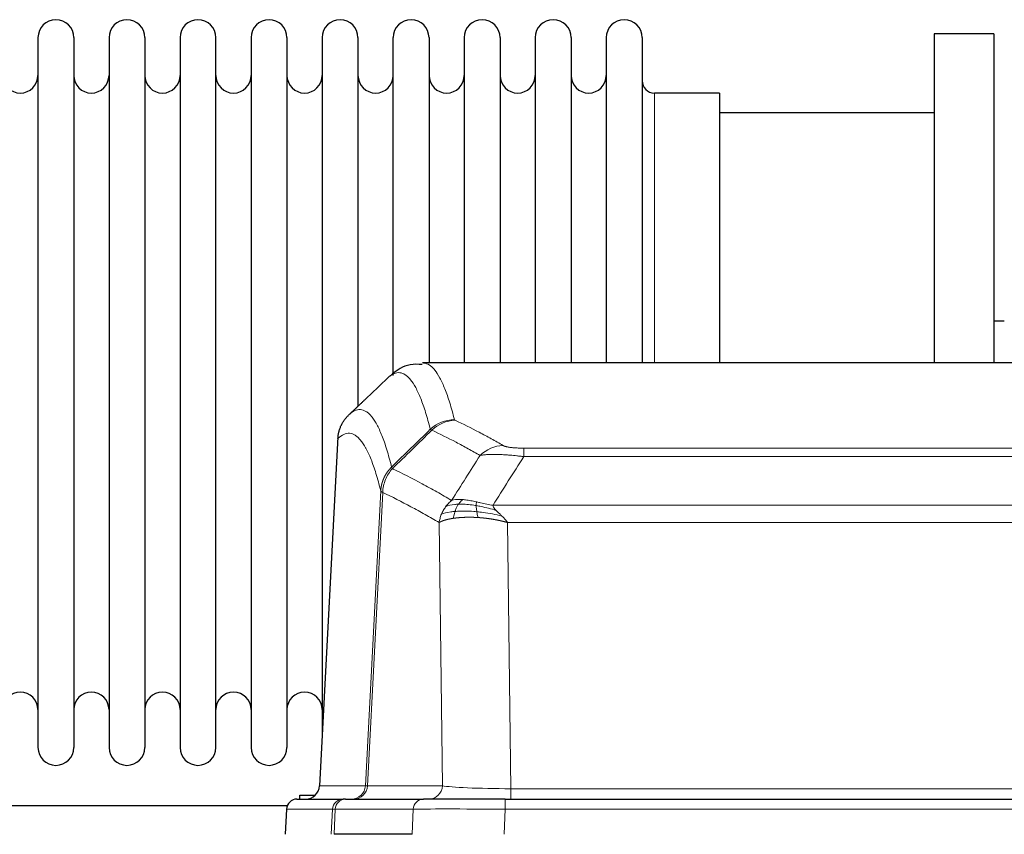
# Model space of a CAD drawing. Header units: inches. Extents: x 0 to 29700, y -16 to 21000.
# Tile 101 of 213: x 5517 to 5797, y 17068 to 17300. Entities that reach past the tile are written whole.
import ezdxf

# ---------------------------------------------------------------- set-up
doc = ezdxf.new("R2010")
doc.units = ezdxf.units.IN
doc.layers.add('1', color=7, linetype='Continuous', true_color=0xffffff)

msp = doc.modelspace()

# ---------------------------------------------------------------- linework, layer by layer
at = {"layer": '1', "color": 2, "linetype": 'Continuous', "lineweight": 25}
for p, q in [((5794.127, 17295.9), (5777.127, 17295.9)), ((5777.127, 17295.9), (5777.127, 17202.302)), ((5794.127, 17295.9), (5794.127, 17202.302)), ((5522.327, 17294.8), (5522.327, 17093)), ((5532.527, 17294.8), (5532.527, 17093)), ((5542.527, 17294.8), (5542.527, 17093)), ((5552.727, 17294.8), (5552.727, 17093)), ((5562.727, 17294.8), (5562.727, 17093)), ((5572.927, 17093), (5572.927, 17294.8)), ((5582.927, 17294.8), (5582.927, 17093)), ((5593.127, 17294.8), (5593.127, 17093)), ((5603.127, 17294.8), (5603.127, 17193.9)), ((5613.327, 17294.8), (5613.327, 17193.9)), ((5623.327, 17198.712), (5623.327, 17294.8)), ((5633.527, 17294.8), (5633.527, 17202.3)), ((5643.527, 17294.8), (5643.527, 17202.3)), ((5653.727, 17294.8), (5653.727, 17202.3)), ((5663.727, 17294.8), (5663.727, 17202.3)), ((5673.927, 17294.8), (5673.927, 17202.3)), ((5683.927, 17294.8), (5683.927, 17202.3)), ((5694.127, 17294.8), (5694.127, 17202.3)), ((5716.127, 17279.05), (5697.627, 17279.05)), ((5716.127, 17279.05), (5716.127, 17202.296)), ((5777.127, 17273.4), (5716.121, 17273.4)), ((5797.112, 17214.163), (5794.083, 17214.163)), ((5894.561, 17202.295), (5631.693, 17202.295)), ((5603.127, 17193.9), (5603.127, 17096.679)), ((5613.327, 17193.9), (5613.327, 17189.978)), ((5607.625, 17181.275), (5602.351, 17082.083)), ((5595.979, 17078.295), (5609.09, 17078.295)), ((5596.827, 17078.294), (5596.827, 17079.4)), ((5596.827, 17079.4), (5601.13, 17079.4)), ((5609.787, 17078.295), (5609.09, 17078.295)), ((5609.787, 17078.295), (5631.961, 17078.295)), ((5655.216, 17078.295), (5631.961, 17078.295)), ((5655.216, 17078.295), (5871.037, 17078.295)), ((5593.191, 17076.4), (5491.261, 17076.4)), ((5592.969, 17075.454), (5592.588, 17068.295)), ((5628.761, 17068.295), (5606.507, 17068.295))]:
    msp.add_line(p, q, dxfattribs=at)
at = {"layer": '1', "color": 110, "linetype": 'Continuous', "lineweight": 13}
for p, q in [((5697.627, 17279.05), (5697.627, 17202.296)), ((5607.611, 17180.781), (5602.363, 17082.086)), ((5660.455, 17178.088), (5865.798, 17178.088)), ((5660.455, 17175.672), (5660.455, 17178.088)), ((5865.798, 17175.672), (5660.455, 17175.672)), ((5615.429, 17082.086), (5619.806, 17165.954)), ((5620.362, 17165.478), (5616.01, 17082.086)), ((5651.724, 17161.841), (5874.529, 17161.841)), ((5637.362, 17082.086), (5636.405, 17156.933)), ((5870.417, 17156.943), (5655.837, 17156.943)), ((5655.837, 17156.943), (5656.805, 17081.26)), ((5602.363, 17082.086), (5615.429, 17082.086)), ((5616.01, 17082.086), (5637.362, 17082.086)), ((5656.805, 17081.26), (5869.448, 17081.26)), ((5656.805, 17078.295), (5656.805, 17081.26)), ((5655.216, 17075.452), (5655.216, 17078.295)), ((5592.985, 17075.452), (5592.605, 17068.295)), ((5606.096, 17075.452), (5592.985, 17075.452)), ((5605.722, 17068.295), (5606.096, 17075.452)), ((5606.88, 17075.452), (5606.507, 17068.295)), ((5629.054, 17075.452), (5606.88, 17075.452)), ((5628.761, 17068.295), (5629.054, 17075.452)), ((5655.216, 17075.452), (5654.923, 17068.295)), ((5871.037, 17075.452), (5655.216, 17075.452))]:
    msp.add_line(p, q, dxfattribs=at)
at = {"layer": '1', "color": 2, "linetype": 'Continuous', "lineweight": 25}
for centre, radius, start, end in [((5527.427, 17294.8), 5.1, 0, 180), ((5547.627, 17294.8), 5.1, 0, 180), ((5567.827, 17294.8), 5.1, 0, 180), ((5588.027, 17294.8), 5.1, 0, 180), ((5608.227, 17294.8), 5.1, 0, 180), ((5628.427, 17294.8), 5.1, 0, 180), ((5648.627, 17294.8), 5.1, 0, 180), ((5668.827, 17294.8), 5.1, 0, 180), ((5689.027, 17294.8), 5.1, 0, 180), ((5517.327, 17284.05), 5, 180, 0), ((5537.527, 17284.05), 5, 180, 0), ((5557.727, 17284.05), 5, 180, 0), ((5577.927, 17284.05), 5, 180, 0), ((5598.127, 17284.05), 5, 180, 0), ((5618.327, 17284.05), 5, 180, 0), ((5638.527, 17284.05), 5, 180, 0), ((5658.727, 17284.05), 5, 180, 0), ((5678.927, 17284.05), 5, 180, 0), ((5697.627, 17282.55), 3.5, 180, 270), ((5517.327, 17103.75), 5, 0, 180), ((5537.527, 17103.75), 5, 0, 180), ((5557.727, 17103.75), 5, 0, 180), ((5577.927, 17103.75), 5, 0, 180), ((5598.127, 17103.75), 5, 0, 180), ((5527.427, 17093), 5.1, 180, 0), ((5547.627, 17093), 5.1, 180, 0), ((5567.827, 17093), 5.1, 180, 0), ((5588.027, 17093), 5.1, 180, 0)]:
    msp.add_arc(centre, radius, start, end, dxfattribs=at)
at = {"layer": '1', "color": 110, "linetype": 'Continuous', "lineweight": 13}
for centre, major_axis, ratio, start_param, end_param in [((5640.76, 17176.238), (-9.695, -2.45), 0.9931439, 4.4664808, 5.2238901), ((5640.947, 17176.077), (-4.281, -9.037), 0.9659395, 3.5975691, 4.3432065), ((5654.608, 17168.932), (-4.97, -8.677), 0.9635717, 3.6779385, 4.4208965), ((5611.437, 17082.295), (0, 4), 0.9993908, 3.1415927, 4.6600291), ((5612.135, 17082.295), (0, 4), 0.9702957, 3.1415927, 4.6600291), ((5635.455, 17082.295), (20.038, 0.208), 0.001459, 3.1763609, 3.3855124), ((5633.486, 17082.295), (0, 4), 0.9702957, 3.1415927, 4.6600291), ((5656.726, 17082.295), (-20.002, 0.052), 0.0517476, 0.2535919, 1.5749043), ((5609.09, 17075.295), (0, 3), 0.9993908, 0, 1.5184364), ((5609.787, 17075.295), (0, 3), 0.9702957, 0, 1.5184364), ((5631.961, 17075.295), (0, 3), 0.9702957, 0, 1.5184364), ((5633.108, 17075.295), (-27.029, 0.156), 0.000812, 6.0391366, 6.248288), ((5655.268, 17075.295), (-27.018, 0.123), 0.0058026, 4.7143189, 6.0386286)]:
    msp.add_ellipse(centre, major_axis=major_axis, ratio=ratio, start_param=start_param, end_param=end_param, dxfattribs=at)
at = {"layer": '1', "color": 2, "linetype": 'Continuous', "lineweight": 25}
for centre, major_axis, start_param, end_param in [((5598.371, 17082.295), (0, 4), 3.1415927, 4.6600291), ((5595.979, 17075.295), (0, 3), 0, 1.5184364)]:
    msp.add_ellipse(centre, major_axis=major_axis, ratio=0.9993908, start_param=start_param, end_param=end_param, dxfattribs=at)
for points, knots in [([(5631.582, 17201.831), (5630.351, 17201.965), (5627.079, 17202.019), (5623.933, 17200), (5622.708, 17198.783), (5622.515, 17198.558)], [0, 0, 0, 0, 0.3012953, 0.8780665, 1, 1, 1, 1]), ([(5607.611, 17180.781), (5607.64, 17181.412), (5607.73, 17182.04), (5607.953, 17182.959), (5608.042, 17183.261), (5608.248, 17183.856), (5608.365, 17184.148), (5608.627, 17184.719), (5608.771, 17184.998), (5609.085, 17185.541), (5609.255, 17185.804), (5609.619, 17186.314), (5609.813, 17186.56), (5610.223, 17187.031), (5610.44, 17187.257), (5610.666, 17187.472)], [0, 0, 0, 0, 0.25, 0.25, 0.375, 0.375, 0.5, 0.5, 0.625, 0.625, 0.75, 0.75, 0.875, 0.875, 1, 1, 1, 1])]:
    msp.add_open_spline(points, degree=3, knots=knots, dxfattribs=at)
at = {"layer": '1', "color": 110, "linetype": 'Continuous', "lineweight": 13}
for points, knots in [([(5631.779, 17202.295), (5631.873, 17202.295), (5632.496, 17202.266), (5633.109, 17202.042), (5633.88, 17201.544), (5634.262, 17201.243), (5634.641, 17200.862), (5634.892, 17200.591), (5635.017, 17200.446), (5635.641, 17199.679), (5636.132, 17198.924), (5636.857, 17197.581), (5637.097, 17197.098), (5637.573, 17196.062), (5637.809, 17195.509), (5638.511, 17193.744), (5639.432, 17191.109), (5640.322, 17187.913), (5640.76, 17186.174)], [0, 0, 0, 0, 0.0285367, 0.1904473, 0.1904473, 0.2714026, 0.3118802, 0.3118802, 0.3523578, 0.3523578, 0.5142684, 0.5142684, 0.5952236, 0.5952236, 0.6761789, 0.6761789, 0.8380895, 1, 1, 1, 1]), ([(5633.892, 17183.435), (5633.454, 17185.173), (5632.562, 17188.366), (5631.64, 17190.999), (5630.937, 17192.763), (5630.701, 17193.315), (5630.225, 17194.351), (5629.985, 17194.834), (5629.258, 17196.176), (5628.766, 17196.931), (5628.142, 17197.698), (5628.017, 17197.842), (5627.765, 17198.114), (5627.386, 17198.495), (5627.003, 17198.796), (5626.232, 17199.294), (5625.188, 17199.676), (5623.578, 17199.405), (5622.476, 17198.661), (5621.918, 17198.148)], [0, 0, 0, 0, 0.125, 0.25, 0.25, 0.3125, 0.3125, 0.375, 0.375, 0.5, 0.5, 0.53125, 0.53125, 0.5625, 0.625, 0.625, 0.75, 0.875, 1, 1, 1, 1]), ([(5610.666, 17187.472), (5611.238, 17188.025), (5612.365, 17188.84), (5614.01, 17189.185), (5615.077, 17188.831), (5615.865, 17188.346), (5616.256, 17188.049), (5616.708, 17187.607), (5616.9, 17187.397), (5617.028, 17187.252), (5617.092, 17187.177), (5617.411, 17186.793), (5617.791, 17186.277), (5618.229, 17185.579), (5618.415, 17185.259), (5618.539, 17185.041), (5618.601, 17184.93), (5619.157, 17183.91), (5620.13, 17181.804), (5621.541, 17177.773), (5622.449, 17174.502), (5622.895, 17172.72)], [0, 0, 0, 0, 0.125, 0.25, 0.375, 0.375, 0.4375, 0.46875, 0.484375, 0.484375, 0.5, 0.5, 0.5625, 0.59375, 0.609375, 0.609375, 0.625, 0.625, 0.75, 0.875, 1, 1, 1, 1]), ([(5640.947, 17186.012), (5640.891, 17186.039), (5640.848, 17186.066), (5640.785, 17186.12), (5640.766, 17186.147), (5640.76, 17186.174)], [0, 0, 0, 0, 0.5, 0.5, 1, 1, 1, 1]), ([(5640.947, 17186.012), (5643.233, 17184.925), (5645.514, 17183.784), (5648.929, 17181.99), (5650.067, 17181.379), (5652.339, 17180.129), (5653.474, 17179.49), (5654.608, 17178.838)], [0, 0, 0, 0, 0.5, 0.5, 0.75, 0.75, 1, 1, 1, 1]), ([(5648.028, 17176.013), (5646.893, 17176.665), (5645.756, 17177.305), (5643.481, 17178.556), (5642.342, 17179.168), (5638.923, 17180.964), (5636.639, 17182.107), (5634.351, 17183.195)], [0, 0, 0, 0, 0.25, 0.25, 0.5, 0.5, 1, 1, 1, 1]), ([(5619.806, 17165.954), (5619.361, 17167.734), (5618.455, 17171.002), (5617.048, 17175.034), (5616.078, 17177.142), (5615.524, 17178.164), (5615.462, 17178.276), (5615.338, 17178.494), (5615.152, 17178.814), (5614.716, 17179.514), (5614.337, 17180.032), (5614.019, 17180.419), (5613.955, 17180.494), (5613.828, 17180.639), (5613.636, 17180.851), (5613.185, 17181.296), (5612.795, 17181.596), (5612.009, 17182.088), (5610.946, 17182.452), (5609.305, 17182.126), (5608.181, 17181.327), (5607.611, 17180.781)], [0, 0, 0, 0, 0.125, 0.25, 0.375, 0.375, 0.390625, 0.390625, 0.40625, 0.4375, 0.5, 0.5, 0.515625, 0.515625, 0.53125, 0.5625, 0.625, 0.625, 0.75, 0.875, 1, 1, 1, 1]), ([(5660.455, 17178.088), (5660.273, 17178.088), (5660.09, 17178.089), (5659.727, 17178.094), (5659.547, 17178.097), (5659.191, 17178.106), (5659.016, 17178.112), (5658.669, 17178.126), (5658.498, 17178.134), (5658.287, 17178.146), (5658.245, 17178.148), (5658.162, 17178.154), (5658.037, 17178.161), (5657.916, 17178.17), (5657.677, 17178.188), (5657.369, 17178.214), (5657.082, 17178.244), (5656.909, 17178.264), (5656.874, 17178.269), (5656.806, 17178.277), (5656.773, 17178.281), (5656.673, 17178.294), (5656.608, 17178.303), (5656.418, 17178.33), (5656.299, 17178.349), (5656.072, 17178.387), (5655.965, 17178.407), (5655.762, 17178.448), (5655.667, 17178.469), (5655.554, 17178.497), (5655.532, 17178.502), (5655.488, 17178.513), (5655.466, 17178.519), (5655.402, 17178.535), (5655.361, 17178.546), (5655.243, 17178.58), (5655.169, 17178.603), (5655.032, 17178.648), (5654.969, 17178.672), (5654.792, 17178.742), (5654.692, 17178.789), (5654.608, 17178.838)], [0, 0, 0, 0, 0.0625, 0.0625, 0.125, 0.125, 0.1875, 0.1875, 0.25, 0.25, 0.265625, 0.265625, 0.28125, 0.3125, 0.3125, 0.375, 0.4375, 0.4375, 0.453125, 0.453125, 0.46875, 0.46875, 0.5, 0.5, 0.5625, 0.5625, 0.625, 0.625, 0.6875, 0.6875, 0.703125, 0.703125, 0.71875, 0.71875, 0.75, 0.75, 0.8125, 0.8125, 0.875, 0.875, 1, 1, 1, 1]), ([(5660.455, 17175.672), (5660.121, 17175.715), (5659.787, 17175.756), (5659.124, 17175.834), (5658.796, 17175.87), (5657.82, 17175.974), (5657.183, 17176.035), (5656.48, 17176.093), (5656.402, 17176.1), (5656.246, 17176.112), (5656.169, 17176.118), (5655.937, 17176.136), (5655.785, 17176.147), (5655.33, 17176.179), (5654.735, 17176.216), (5654.162, 17176.244), (5653.741, 17176.261), (5653.533, 17176.269), (5653.327, 17176.276), (5653.191, 17176.28), (5653.123, 17176.281), (5652.517, 17176.297), (5652.009, 17176.3), (5651.29, 17176.292), (5651.058, 17176.287), (5650.719, 17176.276), (5650.608, 17176.272), (5650.39, 17176.263), (5650.282, 17176.257), (5649.755, 17176.228), (5649.367, 17176.196), (5648.652, 17176.116), (5648.326, 17176.068), (5648.028, 17176.013)], [0, 0, 0, 0, 0.0625, 0.0625, 0.125, 0.125, 0.25, 0.25, 0.265625, 0.265625, 0.28125, 0.28125, 0.3125, 0.3125, 0.375, 0.4375, 0.4375, 0.46875, 0.484375, 0.484375, 0.5, 0.5, 0.625, 0.625, 0.6875, 0.6875, 0.71875, 0.71875, 0.75, 0.75, 0.875, 0.875, 1, 1, 1, 1]), ([(5619.806, 17165.954), (5619.807, 17165.971), (5619.809, 17166.005), (5619.812, 17166.056), (5619.815, 17166.106), (5619.819, 17166.157), (5619.822, 17166.208), (5619.826, 17166.258), (5619.831, 17166.309), (5619.835, 17166.36), (5619.84, 17166.41), (5619.845, 17166.461), (5619.851, 17166.511), (5619.856, 17166.562), (5619.862, 17166.612), (5619.868, 17166.663), (5619.874, 17166.713), (5619.881, 17166.763), (5619.888, 17166.814), (5619.895, 17166.864), (5619.902, 17166.914), (5619.91, 17166.964), (5619.918, 17167.015), (5619.926, 17167.065), (5619.934, 17167.115), (5619.943, 17167.165), (5619.952, 17167.215), (5619.961, 17167.265), (5619.97, 17167.315), (5619.98, 17167.365), (5619.99, 17167.414), (5620, 17167.464), (5620.01, 17167.514), (5620.021, 17167.564), (5620.032, 17167.613), (5620.043, 17167.663), (5620.054, 17167.712), (5620.066, 17167.762), (5620.078, 17167.811), (5620.09, 17167.86), (5620.102, 17167.91), (5620.115, 17167.959), (5620.128, 17168.008), (5620.141, 17168.057), (5620.154, 17168.106), (5620.168, 17168.155), (5620.182, 17168.204), (5620.196, 17168.253), (5620.21, 17168.301), (5620.225, 17168.35), (5620.24, 17168.399), (5620.255, 17168.447), (5620.27, 17168.495), (5620.285, 17168.544), (5620.301, 17168.592), (5620.317, 17168.64), (5620.334, 17168.688), (5620.35, 17168.736), (5620.367, 17168.784), (5620.384, 17168.832), (5620.401, 17168.88), (5620.419, 17168.928), (5620.436, 17168.975), (5620.454, 17169.023), (5620.472, 17169.07), (5620.491, 17169.117), (5620.509, 17169.165), (5620.528, 17169.212), (5620.548, 17169.259), (5620.567, 17169.306), (5620.587, 17169.353), (5620.606, 17169.399), (5620.626, 17169.446), (5620.647, 17169.492), (5620.667, 17169.539), (5620.688, 17169.585), (5620.715, 17169.645), (5620.749, 17169.718), (5620.79, 17169.804), (5620.831, 17169.89), (5620.874, 17169.975), (5620.917, 17170.06), (5620.961, 17170.144), (5621.006, 17170.228), (5621.051, 17170.312), (5621.098, 17170.395), (5621.145, 17170.477), (5621.193, 17170.56), (5621.242, 17170.642), (5621.291, 17170.723), (5621.341, 17170.804), (5621.392, 17170.884), (5621.444, 17170.964), (5621.496, 17171.044), (5621.549, 17171.122), (5621.603, 17171.201), (5621.658, 17171.279), (5621.713, 17171.356), (5621.769, 17171.433), (5621.826, 17171.51), (5621.884, 17171.585), (5621.942, 17171.661), (5622.001, 17171.735), (5622.06, 17171.81), (5622.121, 17171.883), (5622.181, 17171.956), (5622.243, 17172.029), (5622.305, 17172.101), (5622.368, 17172.172), (5622.432, 17172.243), (5622.496, 17172.313), (5622.561, 17172.382), (5622.627, 17172.451), (5622.693, 17172.519), (5622.76, 17172.587), (5622.827, 17172.654), (5622.873, 17172.698), (5622.895, 17172.72)], [0, 0, 0, 0, 0.0066687, 0.0133374, 0.0200061, 0.0266746, 0.0333432, 0.0400116, 0.0466801, 0.0533484, 0.0600168, 0.066685, 0.0733532, 0.0800214, 0.0866895, 0.0933575, 0.1000255, 0.1066935, 0.1133614, 0.1200292, 0.126697, 0.1333647, 0.1400324, 0.1467001, 0.1533676, 0.1600352, 0.1667026, 0.1733701, 0.1800374, 0.1867047, 0.193372, 0.2000392, 0.2067064, 0.2133735, 0.2200405, 0.2267075, 0.2333745, 0.2400414, 0.2467082, 0.253375, 0.2600418, 0.2667085, 0.2733751, 0.2800417, 0.2867082, 0.2933747, 0.3000412, 0.3067075, 0.3133739, 0.3200401, 0.3267064, 0.3333725, 0.3400387, 0.3467047, 0.3533708, 0.3600367, 0.3667026, 0.3733685, 0.3800343, 0.3867001, 0.3933658, 0.4000315, 0.4066971, 0.4133626, 0.4200281, 0.4266936, 0.433359, 0.4400243, 0.4466896, 0.4533549, 0.4600201, 0.4666852, 0.4733503, 0.4800154, 0.4866804, 0.4933453, 0.5000102, 0.5125098, 0.5250093, 0.5375088, 0.5500082, 0.5625077, 0.5750071, 0.5875066, 0.600006, 0.6125054, 0.6250049, 0.6375043, 0.6500037, 0.6625032, 0.6750026, 0.6875021, 0.7000016, 0.7125011, 0.7250006, 0.7375001, 0.7499997, 0.7624993, 0.7749989, 0.7874985, 0.7999982, 0.812498, 0.8249977, 0.8374975, 0.8499974, 0.8624973, 0.8749972, 0.8874972, 0.8999973, 0.9124974, 0.9249976, 0.9374978, 0.9499981, 0.9624985, 0.9749989, 0.9874994, 1, 1, 1, 1]), ([(5620.362, 17165.478), (5620.383, 17166.109), (5620.461, 17166.737), (5620.725, 17167.965), (5620.911, 17168.565), (5621.382, 17169.718), (5621.667, 17170.27), (5622.326, 17171.307), (5622.699, 17171.793), (5623.107, 17172.237)], [0, 0, 0, 0, 0.25, 0.25, 0.5, 0.5, 0.75, 0.75, 1, 1, 1, 1]), ([(5623.107, 17172.237), (5623.032, 17172.326), (5622.99, 17172.422), (5622.932, 17172.595), (5622.916, 17172.672), (5622.895, 17172.72)], [0, 0, 0, 0, 0.5, 0.5, 1, 1, 1, 1]), ([(5623.107, 17172.237), (5625.929, 17170.898), (5628.745, 17169.477), (5632.959, 17167.223), (5634.362, 17166.451), (5637.164, 17164.865), (5638.563, 17164.052), (5639.961, 17163.219)], [0, 0, 0, 0, 0.5, 0.5, 0.75, 0.75, 1, 1, 1, 1]), ([(5620.362, 17165.478), (5620.357, 17165.481), (5620.347, 17165.487), (5620.332, 17165.497), (5620.317, 17165.507), (5620.301, 17165.516), (5620.286, 17165.526), (5620.271, 17165.536), (5620.255, 17165.546), (5620.24, 17165.556), (5620.224, 17165.566), (5620.209, 17165.576), (5620.194, 17165.586), (5620.178, 17165.596), (5620.163, 17165.606), (5620.148, 17165.616), (5620.133, 17165.626), (5620.118, 17165.636), (5620.103, 17165.646), (5620.088, 17165.656), (5620.074, 17165.666), (5620.059, 17165.676), (5620.045, 17165.686), (5620.031, 17165.697), (5620.017, 17165.707), (5620.003, 17165.717), (5619.99, 17165.727), (5619.969, 17165.744), (5619.943, 17165.765), (5619.915, 17165.791), (5619.891, 17165.815), (5619.872, 17165.837), (5619.856, 17165.857), (5619.843, 17165.876), (5619.833, 17165.892), (5619.825, 17165.906), (5619.819, 17165.918), (5619.815, 17165.929), (5619.811, 17165.937), (5619.809, 17165.944), (5619.807, 17165.949), (5619.806, 17165.952), (5619.806, 17165.954), (5619.806, 17165.954)], [0, 0, 0, 0, 0.0155045, 0.0313064, 0.0474058, 0.0638028, 0.0804975, 0.0974898, 0.1147799, 0.1323678, 0.1502535, 0.1684372, 0.1869188, 0.2056984, 0.224776, 0.2441517, 0.2638255, 0.2837975, 0.3040676, 0.3246359, 0.3455025, 0.3666674, 0.3881306, 0.4098921, 0.431952, 0.4543102, 0.4769669, 0.499922, 0.5635887, 0.6229234, 0.6779259, 0.7285963, 0.7749346, 0.8169408, 0.8546148, 0.8879566, 0.9169663, 0.9416439, 0.9619893, 0.9780025, 0.9896835, 0.9970323, 1, 1, 1, 1]), ([(5636.405, 17156.933), (5635.074, 17157.719), (5633.742, 17158.487), (5631.074, 17159.986), (5629.738, 17160.716), (5625.728, 17162.853), (5623.048, 17164.202), (5620.362, 17165.478)], [0, 0, 0, 0, 0.25, 0.25, 0.5, 0.5, 1, 1, 1, 1]), ([(5637.044, 17159.271), (5637.2, 17159.647), (5637.38, 17160.015), (5637.784, 17160.73), (5638.009, 17161.078), (5638.254, 17161.412)], [0, 0, 0, 0, 0.5, 0.5, 1, 1, 1, 1]), ([(5638.254, 17161.412), (5638.5, 17161.742), (5638.766, 17162.06), (5639.337, 17162.664), (5639.641, 17162.95), (5639.961, 17163.219)], [0, 0, 0, 0, 0.5, 0.5, 1, 1, 1, 1]), ([(5641.912, 17162.158), (5641.541, 17162.144), (5641.184, 17162.119), (5639.824, 17161.968), (5638.953, 17161.743), (5638.254, 17161.412)], [0, 0, 0, 0, 0.25, 0.25, 1, 1, 1, 1]), ([(5643.137, 17163.48), (5642.838, 17163.506), (5642.547, 17163.521), (5641.421, 17163.537), (5640.654, 17163.443), (5639.961, 17163.219)], [0, 0, 0, 0, 0.25, 0.25, 1, 1, 1, 1]), ([(5640.927, 17160.095), (5640.957, 17160.186), (5640.99, 17160.277), (5641.124, 17160.64), (5641.237, 17160.913), (5641.487, 17161.438), (5641.623, 17161.69), (5641.814, 17162.006), (5641.863, 17162.083), (5641.912, 17162.158)], [0, 0, 0, 0, 0.125, 0.125, 0.5, 0.5, 0.875, 0.875, 1, 1, 1, 1]), ([(5641.912, 17162.158), (5642.011, 17162.308), (5642.112, 17162.449), (5642.369, 17162.778), (5642.527, 17162.952), (5642.837, 17163.252), (5642.991, 17163.378), (5643.137, 17163.48)], [0, 0, 0, 0, 0.25, 0.25, 0.625, 0.625, 1, 1, 1, 1]), ([(5646.956, 17161.752), (5646.727, 17161.791), (5646.5, 17161.827), (5645.598, 17161.963), (5644.939, 17162.041), (5643.669, 17162.145), (5643.059, 17162.17), (5642.287, 17162.168), (5642.098, 17162.164), (5641.912, 17162.158)], [0, 0, 0, 0, 0.125, 0.125, 0.5, 0.5, 0.875, 0.875, 1, 1, 1, 1]), ([(5647.106, 17162.784), (5646.926, 17162.825), (5646.747, 17162.864), (5646.04, 17163.018), (5645.525, 17163.125), (5644.531, 17163.306), (5644.052, 17163.38), (5643.438, 17163.452), (5643.286, 17163.467), (5643.137, 17163.48)], [0, 0, 0, 0, 0.125, 0.125, 0.5, 0.5, 0.875, 0.875, 1, 1, 1, 1]), ([(5646.956, 17161.752), (5646.954, 17161.876), (5646.956, 17161.992), (5646.969, 17162.257), (5646.985, 17162.394), (5647.033, 17162.623), (5647.065, 17162.715), (5647.106, 17162.784)], [0, 0, 0, 0, 0.25, 0.25, 0.625, 0.625, 1, 1, 1, 1]), ([(5652.595, 17160.397), (5651.184, 17160.82), (5649.748, 17161.195), (5647.877, 17161.585), (5647.413, 17161.674), (5646.956, 17161.752)], [0, 0, 0, 0, 0.75, 0.75, 1, 1, 1, 1]), ([(5647.124, 17160.01), (5647.112, 17160.087), (5647.101, 17160.165), (5647.056, 17160.475), (5647.027, 17160.706), (5646.983, 17161.151), (5646.968, 17161.363), (5646.958, 17161.626), (5646.957, 17161.69), (5646.956, 17161.752)], [0, 0, 0, 0, 0.125, 0.125, 0.5, 0.5, 0.875, 0.875, 1, 1, 1, 1]), ([(5651.724, 17161.841), (5650.504, 17162.03), (5649.327, 17162.286), (5647.834, 17162.621), (5647.466, 17162.704), (5647.106, 17162.784)], [0, 0, 0, 0, 0.75, 0.75, 1, 1, 1, 1]), ([(5652.595, 17160.397), (5652.476, 17160.525), (5652.366, 17160.65), (5652.118, 17160.96), (5651.992, 17161.142), (5651.806, 17161.498), (5651.745, 17161.672), (5651.724, 17161.841)], [0, 0, 0, 0, 0.25, 0.25, 0.625, 0.625, 1, 1, 1, 1]), ([(5636.405, 17156.933), (5636.462, 17157.329), (5636.544, 17157.725), (5636.757, 17158.506), (5636.889, 17158.893), (5637.044, 17159.271)], [0, 0, 0, 0, 0.5, 0.5, 1, 1, 1, 1]), ([(5640.436, 17158.134), (5640.425, 17158.132), (5640.402, 17158.129), (5640.367, 17158.123), (5640.331, 17158.118), (5640.295, 17158.113), (5640.259, 17158.107), (5640.223, 17158.101), (5640.186, 17158.095), (5640.148, 17158.089), (5640.111, 17158.083), (5640.073, 17158.077), (5640.034, 17158.07), (5639.995, 17158.064), (5639.956, 17158.057), (5639.917, 17158.05), (5639.877, 17158.043), (5639.837, 17158.036), (5639.796, 17158.029), (5639.756, 17158.022), (5639.715, 17158.014), (5639.673, 17158.006), (5639.632, 17157.999), (5639.59, 17157.991), (5639.548, 17157.982), (5639.505, 17157.974), (5639.462, 17157.966), (5639.42, 17157.957), (5639.376, 17157.949), (5639.333, 17157.94), (5639.289, 17157.931), (5639.245, 17157.921), (5639.201, 17157.912), (5639.157, 17157.903), (5639.113, 17157.893), (5639.068, 17157.883), (5639.023, 17157.873), (5638.978, 17157.863), (5638.933, 17157.853), (5638.888, 17157.842), (5638.842, 17157.832), (5638.797, 17157.821), (5638.751, 17157.81), (5638.705, 17157.799), (5638.66, 17157.788), (5638.614, 17157.776), (5638.568, 17157.765), (5638.522, 17157.753), (5638.475, 17157.741), (5638.429, 17157.729), (5638.383, 17157.717), (5638.337, 17157.704), (5638.291, 17157.692), (5638.244, 17157.679), (5638.198, 17157.666), (5638.152, 17157.653), (5638.106, 17157.639), (5638.06, 17157.626), (5638.014, 17157.612), (5637.968, 17157.598), (5637.922, 17157.584), (5637.876, 17157.57), (5637.83, 17157.555), (5637.785, 17157.541), (5637.739, 17157.526), (5637.694, 17157.511), (5637.649, 17157.496), (5637.604, 17157.481), (5637.559, 17157.465), (5637.514, 17157.449), (5637.47, 17157.433), (5637.426, 17157.417), (5637.382, 17157.401), (5637.338, 17157.385), (5637.295, 17157.368), (5637.252, 17157.351), (5637.209, 17157.334), (5637.166, 17157.317), (5637.124, 17157.299), (5637.082, 17157.282), (5637.041, 17157.264), (5637, 17157.246), (5636.959, 17157.228), (5636.919, 17157.209), (5636.879, 17157.191), (5636.839, 17157.172), (5636.8, 17157.153), (5636.761, 17157.134), (5636.723, 17157.115), (5636.686, 17157.095), (5636.649, 17157.076), (5636.612, 17157.056), (5636.576, 17157.036), (5636.54, 17157.015), (5636.506, 17156.995), (5636.471, 17156.974), (5636.437, 17156.954), (5636.416, 17156.94), (5636.405, 17156.933)], [0, 0, 0, 0, 0.0060657, 0.012223, 0.0184718, 0.0248123, 0.0312443, 0.0377679, 0.0443831, 0.0510899, 0.0578883, 0.0647782, 0.0717598, 0.0788329, 0.0859977, 0.093254, 0.1006019, 0.1080414, 0.1155725, 0.1231952, 0.1309095, 0.1387154, 0.1466129, 0.1546019, 0.1626826, 0.1708549, 0.1791188, 0.1874742, 0.1959213, 0.20446, 0.2130903, 0.2218121, 0.2306256, 0.2395307, 0.2485274, 0.2576156, 0.2667955, 0.276067, 0.2854301, 0.2948848, 0.3044311, 0.314069, 0.3237985, 0.3336196, 0.3435324, 0.3535367, 0.3636326, 0.3738202, 0.3840993, 0.3944701, 0.4049324, 0.4154864, 0.426132, 0.4368691, 0.4476979, 0.4586183, 0.4696303, 0.480734, 0.4919292, 0.503216, 0.5145945, 0.5260645, 0.5376262, 0.5492795, 0.5610244, 0.5728609, 0.584789, 0.5968087, 0.60892, 0.621123, 0.6334175, 0.6458037, 0.6582815, 0.6708509, 0.6835119, 0.6962645, 0.7091087, 0.7220445, 0.735072, 0.748191, 0.7614017, 0.774704, 0.7880979, 0.8015834, 0.8151605, 0.8288293, 0.8425896, 0.8564416, 0.8703852, 0.8844204, 0.8985472, 0.9127656, 0.9270756, 0.9414773, 0.9559705, 0.9705554, 0.9852319, 1, 1, 1, 1]), ([(5640.927, 17160.095), (5640.492, 17160.059), (5640.082, 17160.014), (5638.552, 17159.797), (5637.656, 17159.557), (5637.044, 17159.271)], [0, 0, 0, 0, 0.25, 0.25, 1, 1, 1, 1]), ([(5640.436, 17158.134), (5640.472, 17158.334), (5640.515, 17158.558), (5640.62, 17159.037), (5640.683, 17159.293), (5640.809, 17159.733), (5640.865, 17159.914), (5640.927, 17160.095)], [0, 0, 0, 0, 0.375, 0.375, 0.75, 0.75, 1, 1, 1, 1]), ([(5647.439, 17158.359), (5647.417, 17158.361), (5647.373, 17158.363), (5647.307, 17158.367), (5647.241, 17158.371), (5647.175, 17158.375), (5647.109, 17158.379), (5647.043, 17158.382), (5646.977, 17158.386), (5646.91, 17158.389), (5646.844, 17158.392), (5646.778, 17158.395), (5646.711, 17158.399), (5646.645, 17158.401), (5646.578, 17158.404), (5646.512, 17158.407), (5646.445, 17158.41), (5646.378, 17158.412), (5646.312, 17158.414), (5646.245, 17158.417), (5646.178, 17158.419), (5646.111, 17158.421), (5646.044, 17158.423), (5645.977, 17158.425), (5645.91, 17158.426), (5645.844, 17158.428), (5645.777, 17158.429), (5645.71, 17158.431), (5645.642, 17158.432), (5645.575, 17158.433), (5645.508, 17158.434), (5645.441, 17158.435), (5645.374, 17158.436), (5645.307, 17158.436), (5645.24, 17158.437), (5645.173, 17158.437), (5645.106, 17158.438), (5645.039, 17158.438), (5644.972, 17158.438), (5644.904, 17158.438), (5644.837, 17158.438), (5644.77, 17158.437), (5644.703, 17158.437), (5644.636, 17158.436), (5644.569, 17158.436), (5644.502, 17158.435), (5644.435, 17158.434), (5644.368, 17158.433), (5644.301, 17158.432), (5644.234, 17158.431), (5644.167, 17158.429), (5644.1, 17158.428), (5644.034, 17158.426), (5643.967, 17158.424), (5643.9, 17158.423), (5643.833, 17158.421), (5643.767, 17158.419), (5643.7, 17158.416), (5643.634, 17158.414), (5643.567, 17158.411), (5643.501, 17158.409), (5643.434, 17158.406), (5643.368, 17158.403), (5643.302, 17158.4), (5643.236, 17158.397), (5643.169, 17158.394), (5643.103, 17158.391), (5643.037, 17158.387), (5642.972, 17158.384), (5642.906, 17158.38), (5642.84, 17158.376), (5642.774, 17158.372), (5642.709, 17158.368), (5642.643, 17158.364), (5642.578, 17158.359), (5642.513, 17158.355), (5642.448, 17158.35), (5642.383, 17158.345), (5642.318, 17158.34), (5642.253, 17158.335), (5642.188, 17158.33), (5642.124, 17158.325), (5642.059, 17158.32), (5641.995, 17158.314), (5641.931, 17158.309), (5641.867, 17158.303), (5641.803, 17158.297), (5641.739, 17158.291), (5641.675, 17158.285), (5641.612, 17158.278), (5641.548, 17158.272), (5641.485, 17158.265), (5641.422, 17158.259), (5641.359, 17158.252), (5641.296, 17158.245), (5641.234, 17158.238), (5641.171, 17158.231), (5641.109, 17158.223), (5641.047, 17158.216), (5640.985, 17158.208), (5640.923, 17158.2), (5640.862, 17158.193), (5640.8, 17158.185), (5640.739, 17158.176), (5640.678, 17158.168), (5640.617, 17158.16), (5640.557, 17158.151), (5640.496, 17158.143), (5640.456, 17158.137), (5640.436, 17158.134)], [0, 0, 0, 0, 0.0082024, 0.0164263, 0.0246716, 0.0329384, 0.0412265, 0.0495362, 0.0578672, 0.0662198, 0.0745938, 0.0829892, 0.0914062, 0.0998446, 0.1083045, 0.1167859, 0.1252887, 0.1338131, 0.1423589, 0.1509263, 0.1595151, 0.1681255, 0.1767574, 0.1854108, 0.1940858, 0.2027822, 0.2115002, 0.2202398, 0.2290008, 0.2377835, 0.2465876, 0.2554134, 0.2642606, 0.2731295, 0.2820199, 0.2909319, 0.2998654, 0.3088206, 0.3177973, 0.3267956, 0.3358154, 0.3448569, 0.35392, 0.3630047, 0.3721109, 0.3812388, 0.3903883, 0.3995594, 0.4087522, 0.4179665, 0.4272025, 0.4364601, 0.4457393, 0.4550402, 0.4643627, 0.4737069, 0.4830727, 0.4924601, 0.5018692, 0.5113, 0.5207524, 0.5302265, 0.5397222, 0.5492397, 0.5587788, 0.5683395, 0.577922, 0.5875261, 0.5971519, 0.6067994, 0.6164686, 0.6261595, 0.6358721, 0.6456064, 0.6553624, 0.6651401, 0.6749395, 0.6847606, 0.6946034, 0.704468, 0.7143542, 0.7242622, 0.734192, 0.7441434, 0.7541166, 0.7641115, 0.7741282, 0.7841666, 0.7942268, 0.8043087, 0.8144123, 0.8245377, 0.8346848, 0.8448538, 0.8550444, 0.8652568, 0.875491, 0.885747, 0.8960247, 0.9063242, 0.9166455, 0.9269886, 0.9373534, 0.9477401, 0.9581485, 0.9685787, 0.9790306, 0.9895044, 1, 1, 1, 1]), ([(5647.124, 17160.01), (5646.835, 17160.037), (5646.549, 17160.06), (5645.415, 17160.143), (5644.592, 17160.178), (5643.027, 17160.197), (5642.286, 17160.181), (5641.368, 17160.128), (5641.144, 17160.113), (5640.927, 17160.095)], [0, 0, 0, 0, 0.125, 0.125, 0.5, 0.5, 0.875, 0.875, 1, 1, 1, 1]), ([(5647.439, 17158.359), (5647.406, 17158.522), (5647.367, 17158.708), (5647.285, 17159.11), (5647.242, 17159.327), (5647.174, 17159.702), (5647.149, 17159.855), (5647.124, 17160.01)], [0, 0, 0, 0, 0.375, 0.375, 0.75, 0.75, 1, 1, 1, 1]), ([(5654.266, 17158.779), (5652.493, 17159.231), (5650.664, 17159.578), (5648.29, 17159.89), (5647.702, 17159.956), (5647.124, 17160.01)], [0, 0, 0, 0, 0.75, 0.75, 1, 1, 1, 1]), ([(5655.837, 17156.943), (5655.815, 17156.949), (5655.77, 17156.961), (5655.704, 17156.98), (5655.637, 17156.998), (5655.571, 17157.017), (5655.504, 17157.035), (5655.437, 17157.053), (5655.37, 17157.071), (5655.303, 17157.089), (5655.236, 17157.107), (5655.169, 17157.125), (5655.101, 17157.142), (5655.034, 17157.16), (5654.966, 17157.177), (5654.898, 17157.194), (5654.831, 17157.211), (5654.763, 17157.229), (5654.695, 17157.245), (5654.627, 17157.262), (5654.558, 17157.279), (5654.49, 17157.296), (5654.422, 17157.312), (5654.353, 17157.329), (5654.285, 17157.345), (5654.216, 17157.361), (5654.147, 17157.377), (5654.079, 17157.393), (5654.01, 17157.409), (5653.941, 17157.425), (5653.872, 17157.44), (5653.802, 17157.456), (5653.733, 17157.471), (5653.664, 17157.487), (5653.594, 17157.502), (5653.525, 17157.517), (5653.455, 17157.532), (5653.386, 17157.547), (5653.316, 17157.561), (5653.246, 17157.576), (5653.176, 17157.59), (5653.106, 17157.605), (5653.036, 17157.619), (5652.966, 17157.633), (5652.896, 17157.647), (5652.826, 17157.661), (5652.755, 17157.675), (5652.685, 17157.689), (5652.614, 17157.702), (5652.544, 17157.716), (5652.473, 17157.729), (5652.403, 17157.742), (5652.332, 17157.755), (5652.261, 17157.768), (5652.19, 17157.781), (5652.119, 17157.794), (5652.048, 17157.807), (5651.977, 17157.819), (5651.906, 17157.832), (5651.835, 17157.844), (5651.764, 17157.856), (5651.693, 17157.868), (5651.621, 17157.88), (5651.55, 17157.892), (5651.478, 17157.903), (5651.407, 17157.915), (5651.335, 17157.926), (5651.264, 17157.938), (5651.192, 17157.949), (5651.121, 17157.96), (5651.049, 17157.971), (5650.977, 17157.982), (5650.905, 17157.993), (5650.834, 17158.003), (5650.762, 17158.014), (5650.69, 17158.024), (5650.618, 17158.034), (5650.546, 17158.044), (5650.474, 17158.054), (5650.402, 17158.064), (5650.33, 17158.074), (5650.258, 17158.083), (5650.186, 17158.093), (5650.113, 17158.102), (5650.041, 17158.112), (5649.969, 17158.121), (5649.897, 17158.13), (5649.825, 17158.138), (5649.752, 17158.147), (5649.68, 17158.156), (5649.608, 17158.164), (5649.536, 17158.173), (5649.463, 17158.181), (5649.391, 17158.189), (5649.319, 17158.197), (5649.246, 17158.205), (5649.174, 17158.213), (5649.102, 17158.22), (5649.029, 17158.228), (5648.957, 17158.235), (5648.884, 17158.242), (5648.812, 17158.249), (5648.74, 17158.256), (5648.667, 17158.263), (5648.595, 17158.27), (5648.523, 17158.276), (5648.45, 17158.283), (5648.378, 17158.289), (5648.306, 17158.295), (5648.233, 17158.301), (5648.161, 17158.307), (5648.089, 17158.313), (5648.016, 17158.319), (5647.944, 17158.324), (5647.872, 17158.33), (5647.8, 17158.335), (5647.728, 17158.34), (5647.655, 17158.345), (5647.583, 17158.35), (5647.511, 17158.355), (5647.463, 17158.358), (5647.439, 17158.359)], [0, 0, 0, 0, 0.007775, 0.0155603, 0.0233558, 0.0311618, 0.038978, 0.0468046, 0.0546416, 0.0624889, 0.0703466, 0.0782147, 0.0860931, 0.093982, 0.1018813, 0.109791, 0.1177112, 0.1256417, 0.1335828, 0.1415343, 0.1494962, 0.1574687, 0.1654516, 0.173445, 0.1814489, 0.1894634, 0.1974883, 0.2055238, 0.2135699, 0.2216264, 0.2296936, 0.2377713, 0.2458596, 0.2539585, 0.2620679, 0.270188, 0.2783187, 0.28646, 0.2946119, 0.3027745, 0.3109477, 0.3191316, 0.3273261, 0.3355314, 0.3437472, 0.3519738, 0.3602111, 0.3684591, 0.3767178, 0.3849872, 0.3932673, 0.4015582, 0.4098598, 0.4181722, 0.4264954, 0.4348293, 0.443174, 0.4515295, 0.4598958, 0.4682728, 0.4766607, 0.4850594, 0.493469, 0.5018893, 0.5103206, 0.5187626, 0.5272155, 0.5356793, 0.544154, 0.5526395, 0.561136, 0.5696433, 0.5781615, 0.5866906, 0.5952307, 0.6037817, 0.6123436, 0.6209165, 0.6295003, 0.638095, 0.6467007, 0.6553174, 0.6639451, 0.6725838, 0.6812334, 0.6898941, 0.6985657, 0.7072484, 0.7159421, 0.7246468, 0.7333625, 0.7420893, 0.7508272, 0.759576, 0.768336, 0.777107, 0.7858891, 0.7946823, 0.8034866, 0.812302, 0.8211284, 0.829966, 0.8388147, 0.8476746, 0.8565455, 0.8654276, 0.8743209, 0.8832252, 0.8921408, 0.9010675, 0.9100054, 0.9189544, 0.9279147, 0.9368861, 0.9458688, 0.9548626, 0.9638676, 0.9728839, 0.9819114, 0.9909501, 1, 1, 1, 1]), ([(5654.266, 17158.779), (5654.192, 17158.851), (5654.118, 17158.922), (5653.822, 17159.203), (5653.6, 17159.41), (5653.173, 17159.814), (5652.967, 17160.012), (5652.715, 17160.27), (5652.654, 17160.334), (5652.595, 17160.397)], [0, 0, 0, 0, 0.125, 0.125, 0.5, 0.5, 0.875, 0.875, 1, 1, 1, 1]), ([(5655.837, 17156.943), (5655.684, 17157.189), (5655.508, 17157.428), (5655.125, 17157.894), (5654.918, 17158.121), (5654.56, 17158.491), (5654.413, 17158.636), (5654.266, 17158.779)], [0, 0, 0, 0, 0.375, 0.375, 0.75, 0.75, 1, 1, 1, 1])]:
    msp.add_open_spline(points, degree=3, knots=knots, dxfattribs=at)
at = {"layer": '1', "color": 2, "linetype": 'Continuous', "lineweight": 25}
for points, degree in [([(5621.918, 17198.148), (5619.67, 17196.016), (5617.423, 17193.884), (5615.176, 17191.752)], 3), ([(5615.176, 17191.752), (5610.668, 17187.474)], 1)]:
    msp.add_open_spline(points, degree=degree, dxfattribs=at)
at = {"layer": '1', "color": 110, "linetype": 'Continuous', "lineweight": 13}
for points in [[(5622.895, 17172.72), (5626.56, 17176.292), (5630.226, 17179.864), (5633.892, 17183.435)], [(5634.351, 17183.195), (5630.602, 17179.543), (5626.855, 17175.89), (5623.107, 17172.237)], [(5634.351, 17183.195), (5634.238, 17183.247), (5634.05, 17183.339), (5633.933, 17183.407), (5633.892, 17183.435)], [(5639.961, 17163.219), (5642.635, 17167.487), (5645.324, 17171.752), (5648.028, 17176.013)], [(5660.455, 17175.672), (5657.528, 17171.066), (5654.617, 17166.456), (5651.724, 17161.841)]]:
    msp.add_open_spline(points, degree=3, dxfattribs=at)

doc.saveas('drawing.dxf')
